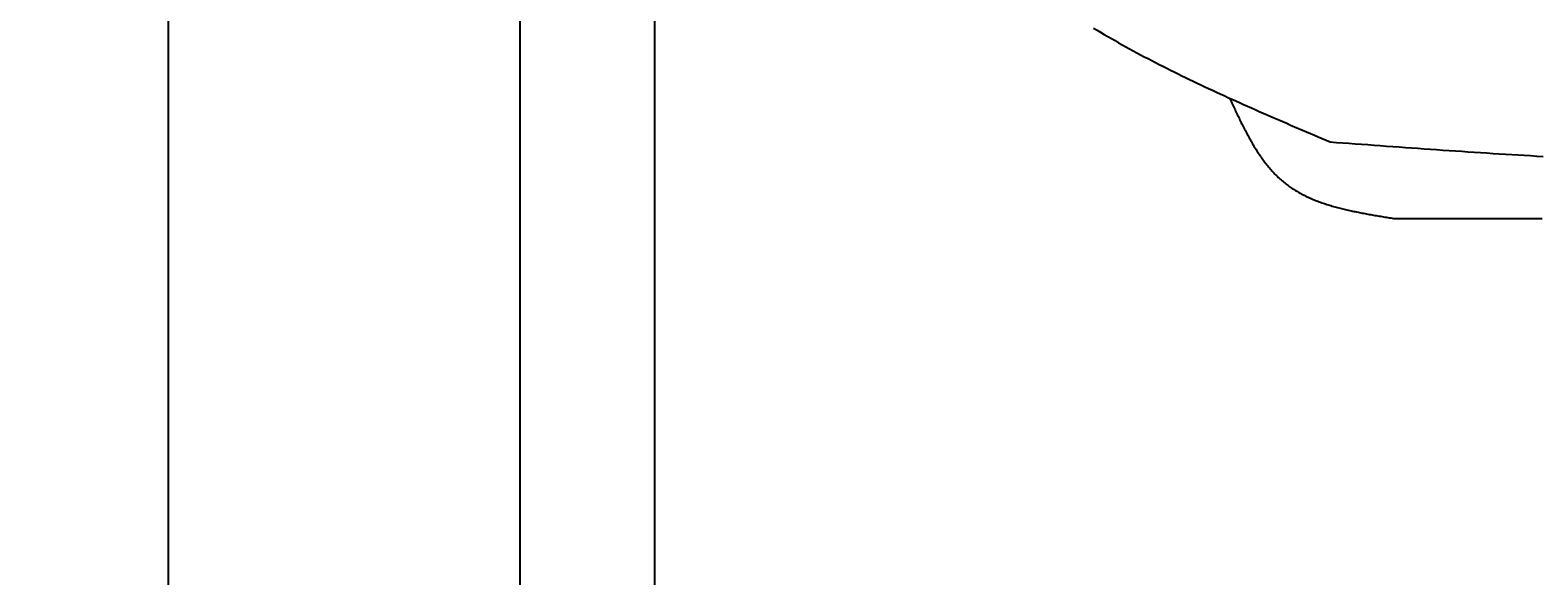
# Model space of a CAD drawing. Extents: x 715 to 7297, y 117 to 5860.
# Tile 17 of 95: x 715 to 1818, y 2989 to 3388. Entities that reach past the tile are written whole.
import ezdxf

# ---------------------------------------------------------------- set-up
doc = ezdxf.new("R2010")
doc.units = 0
doc.layers.get('0').update_dxf_attribs({"linetype": 'CONTINUOUS'})
doc.layers.get('DEFPOINTS').update_dxf_attribs({"linetype": 'CONTINUOUS'})
doc.layers.add('4', color=3, linetype='CONTINUOUS')
doc.layers.add('8', color=1, linetype='CONTINUOUS')
doc.styles.get("Standard").update_dxf_attribs({"font": 'ISOCP.SHX'})
doc.dimstyles.get("Standard").update_dxf_attribs({"dimtxt": 6, "dimasz": 10, "dimexe": 0.18, "dimexo": 0.0625, "dimgap": 2, "dimtad": 1, "dimzin": 0, "dimcen": 0.09, "dimazin": 3, "dimtfac": 1, "dimtofl": 0, "dimtmove": 0, "dimatfit": 3})

# ---------------------------------------------------------------- blocks, each defined once
blk = doc.blocks.new('PUNKT')
at = {"layer": '4', "color": 0, "linetype": 'BYBLOCK'}
blk.add_line((-0.5, 0), (-1, 0), dxfattribs=at)
at = {"layer": '4', "color": 0, "linetype": 'BYBLOCK', "const_width": 0.5}
blk.add_lwpolyline([(-0.25, 0, 1), (0.25, 0, 1)], format="xyb", close=True, dxfattribs=at)
blk = doc.blocks.new('*U21')
at = {"layer": '4', "color": 2}
blk.add_text('520', height=70, rotation=90, dxfattribs=at).set_placement((785.8, 2663.7))
blk = doc.blocks.new('*D4')
at = {"layer": '4'}
for p, q in [((1352.8, 5337.3), (775.9, 5337.3)), ((815.9, 177.3), (815.9, 5297.3)), ((1352.8, 137.3), (775.9, 137.3))]:
    blk.add_line(p, q, dxfattribs=at)
at = {"layer": 'DEFPOINTS', "color": 0}
for p in [(815.9, 5337.3), (1372.8, 5337.3), (1372.8, 137.3)]:
    blk.add_point(p, dxfattribs=at)
blk.add_blockref('*U21', (0, 0))
at = {"layer": '4', "xscale": 40, "yscale": 40, "zscale": 40}
for p, rotation in [((815.9, 5337.3), 90), ((815.9, 137.3), 270)]:
    blk.add_blockref('PUNKT', p, dxfattribs=dict(at, rotation=rotation))

msp = doc.modelspace()

# ---------------------------------------------------------------- linework, layer by layer
for p, q in [((1072.775, 5287.271), (1072.775, 2737.271)), ((1171.717, 232.271), (1171.717, 5242.271))]:
    msp.add_line(p, q)
at = {"layer": '8'}
for points in [[(1492.63, 3389.28, 0), (1495.22, 3387.73, 0), (1497.83, 3386.18, 0), (1500.44, 3384.64, 0), (1503.06, 3383.12, 0), (1505.7, 3381.6, 0), (1508.34, 3380.09, 0), (1510.99, 3378.6, 0), (1513.65, 3377.11, 0), (1516.31, 3375.63, 0), (1518.99, 3374.16, 0), (1521.67, 3372.7, 0), (1524.36, 3371.25, 0), (1527.06, 3369.81, 0), (1529.77, 3368.37, 0), (1532.49, 3366.95, 0), (1535.21, 3365.53, 0), (1537.94, 3364.12, 0), (1540.68, 3362.72, 0), (1543.42, 3361.32, 0), (1546.17, 3359.93, 0), (1548.93, 3358.55, 0), (1551.69, 3357.18, 0), (1554.46, 3355.81, 0), (1557.24, 3354.45, 0), (1560.02, 3353.1, 0), (1562.81, 3351.75, 0), (1565.6, 3350.41, 0), (1568.4, 3349.08, 0), (1571.21, 3347.75, 0), (1574.02, 3346.43, 0), (1576.83, 3345.11, 0), (1579.65, 3343.8, 0), (1582.48, 3342.49, 0), (1585.31, 3341.19, 0), (1588.14, 3339.89, 0), (1590.98, 3338.6, 0), (1593.82, 3337.31, 0), (1596.67, 3336.03, 0), (1599.52, 3334.75, 0), (1602.37, 3333.47, 0), (1605.23, 3332.2, 0), (1608.09, 3330.93, 0), (1610.95, 3329.66, 0), (1613.82, 3328.4, 0), (1616.69, 3327.14, 0), (1619.56, 3325.89, 0), (1622.44, 3324.64, 0), (1625.32, 3323.38, 0), (1628.2, 3322.14, 0), (1631.08, 3320.89, 0), (1633.96, 3319.65, 0), (1636.85, 3318.41, 0), (1639.73, 3317.17, 0), (1642.62, 3315.93, 0), (1645.51, 3314.69, 0), (1648.4, 3313.45, 0), (1651.29, 3312.22, 0), (1654.18, 3310.98, 0), (1657.08, 3309.75, 0), (1659.97, 3308.52, 0), (1662.86, 3307.29, 0), (1665.76, 3306.05, 0)], [(1592.11, 3338.08, 0), (1592.56, 3337.13, 0), (1593, 3336.17, 0), (1593.45, 3335.22, 0), (1593.9, 3334.26, 0), (1594.34, 3333.31, 0), (1594.79, 3332.36, 0), (1595.24, 3331.4, 0), (1595.69, 3330.45, 0), (1596.14, 3329.5, 0), (1596.59, 3328.55, 0), (1597.04, 3327.6, 0), (1597.49, 3326.66, 0), (1597.95, 3325.71, 0), (1598.4, 3324.77, 0), (1598.86, 3323.83, 0), (1599.32, 3322.89, 0), (1599.78, 3321.95, 0), (1600.24, 3321.02, 0), (1600.7, 3320.08, 0), (1601.17, 3319.15, 0), (1601.63, 3318.23, 0), (1602.1, 3317.3, 0), (1602.58, 3316.38, 0), (1603.05, 3315.46, 0), (1603.53, 3314.55, 0), (1604.01, 3313.63, 0), (1604.49, 3312.72, 0), (1604.97, 3311.82, 0), (1605.46, 3310.92, 0), (1605.95, 3310.02, 0), (1606.44, 3309.13, 0), (1606.94, 3308.24, 0), (1607.44, 3307.35, 0), (1607.94, 3306.47, 0), (1608.45, 3305.6, 0), (1608.96, 3304.72, 0), (1609.48, 3303.86, 0), (1609.99, 3303, 0), (1610.51, 3302.14, 0), (1611.04, 3301.29, 0), (1611.57, 3300.44, 0), (1612.1, 3299.6, 0), (1612.64, 3298.77, 0), (1613.19, 3297.94, 0), (1613.73, 3297.11, 0), (1614.29, 3296.3, 0), (1614.84, 3295.48, 0), (1615.4, 3294.68, 0), (1615.97, 3293.88, 0), (1616.54, 3293.09, 0), (1617.12, 3292.3, 0), (1617.7, 3291.52, 0), (1618.29, 3290.75, 0), (1618.88, 3289.99, 0), (1619.48, 3289.23, 0), (1620.08, 3288.48, 0), (1620.69, 3287.74, 0), (1621.3, 3287, 0), (1621.93, 3286.27, 0), (1622.55, 3285.55, 0), (1623.19, 3284.84, 0), (1623.83, 3284.14, 0), (1624.47, 3283.44, 0), (1625.12, 3282.76, 0), (1625.78, 3282.08, 0), (1626.45, 3281.41, 0), (1627.12, 3280.75, 0), (1627.8, 3280.1, 0), (1628.49, 3279.45, 0), (1629.18, 3278.82, 0), (1629.88, 3278.2, 0), (1630.59, 3277.58, 0), (1631.3, 3276.98, 0), (1632.03, 3276.38, 0), (1632.76, 3275.79, 0), (1633.49, 3275.22, 0), (1634.24, 3274.65, 0), (1634.99, 3274.1, 0), (1635.75, 3273.55, 0), (1636.52, 3273.01, 0), (1637.29, 3272.48, 0), (1638.07, 3271.96, 0), (1638.86, 3271.45, 0), (1639.66, 3270.95, 0), (1640.46, 3270.46, 0), (1641.27, 3269.97, 0), (1642.08, 3269.5, 0), (1642.9, 3269.03, 0), (1643.73, 3268.57, 0), (1644.56, 3268.12, 0), (1645.4, 3267.68, 0), (1646.25, 3267.24, 0), (1647.1, 3266.82, 0), (1647.96, 3266.4, 0), (1648.82, 3265.99, 0), (1649.69, 3265.58, 0), (1650.57, 3265.19, 0), (1651.45, 3264.8, 0), (1652.34, 3264.41, 0), (1653.23, 3264.04, 0), (1654.13, 3263.67, 0), (1655.03, 3263.31, 0), (1655.94, 3262.95, 0), (1656.85, 3262.61, 0), (1657.77, 3262.26, 0), (1658.69, 3261.93, 0), (1659.62, 3261.6, 0), (1660.55, 3261.28, 0), (1661.49, 3260.96, 0), (1662.43, 3260.65, 0), (1663.37, 3260.34, 0), (1664.32, 3260.04, 0), (1665.27, 3259.75, 0), (1666.23, 3259.46, 0), (1667.2, 3259.17, 0), (1668.16, 3258.89, 0), (1669.13, 3258.62, 0), (1670.1, 3258.35, 0), (1671.08, 3258.09, 0), (1672.06, 3257.83, 0), (1673.05, 3257.57, 0), (1674.04, 3257.32, 0), (1675.03, 3257.08, 0), (1676.02, 3256.83, 0), (1677.02, 3256.6, 0), (1678.02, 3256.36, 0), (1679.02, 3256.13, 0), (1680.03, 3255.91, 0), (1681.04, 3255.68, 0), (1682.05, 3255.46, 0), (1683.06, 3255.25, 0), (1684.08, 3255.04, 0), (1685.1, 3254.83, 0), (1686.12, 3254.62, 0), (1687.15, 3254.42, 0), (1688.17, 3254.22, 0), (1689.2, 3254.02, 0), (1690.23, 3253.82, 0), (1691.26, 3253.63, 0), (1692.3, 3253.44, 0), (1693.33, 3253.25, 0), (1694.37, 3253.06, 0), (1695.41, 3252.88, 0), (1696.45, 3252.7, 0), (1697.49, 3252.52, 0), (1698.53, 3252.34, 0), (1699.58, 3252.16, 0), (1700.62, 3251.99, 0), (1701.67, 3251.81, 0), (1702.72, 3251.64, 0), (1703.76, 3251.46, 0), (1704.81, 3251.29, 0), (1705.86, 3251.12, 0), (1706.91, 3250.95, 0), (1707.96, 3250.78, 0), (1709.01, 3250.61, 0), (1710.06, 3250.44, 0), (1711.11, 3250.28, 0), (1712.17, 3250.11, 0)], [(1665.76, 3306.05, 0), (1670.34, 3305.72, 0), (1674.92, 3305.38, 0), (1679.51, 3305.05, 0), (1684.09, 3304.71, 0), (1688.67, 3304.38, 0), (1693.25, 3304.04, 0), (1697.84, 3303.71, 0), (1702.42, 3303.38, 0), (1707, 3303.04, 0), (1711.58, 3302.71, 0), (1716.17, 3302.38, 0), (1720.75, 3302.06, 0), (1725.33, 3301.73, 0), (1729.91, 3301.41, 0), (1734.5, 3301.08, 0), (1739.08, 3300.76, 0), (1743.66, 3300.44, 0), (1748.24, 3300.13, 0), (1752.83, 3299.81, 0), (1757.41, 3299.5, 0), (1761.99, 3299.19, 0), (1766.57, 3298.88, 0), (1771.16, 3298.58, 0), (1775.74, 3298.28, 0), (1780.32, 3297.98, 0), (1784.9, 3297.68, 0), (1789.49, 3297.39, 0), (1794.07, 3297.1, 0), (1798.65, 3296.82, 0), (1803.23, 3296.54, 0), (1807.81, 3296.26, 0), (1812.4, 3295.99, 0), (1816.98, 3295.72, 0), (1821.56, 3295.45, 0)], [(1712.17, 3250.11, 0), (1715.79, 3250.1, 0), (1719.41, 3250.1, 0), (1723.03, 3250.09, 0), (1726.65, 3250.09, 0), (1730.27, 3250.09, 0), (1733.89, 3250.08, 0), (1737.51, 3250.08, 0), (1741.13, 3250.07, 0), (1744.75, 3250.07, 0), (1748.37, 3250.06, 0), (1751.99, 3250.06, 0), (1755.61, 3250.05, 0), (1759.23, 3250.05, 0), (1762.85, 3250.04, 0), (1766.47, 3250.04, 0), (1770.09, 3250.04, 0), (1773.71, 3250.03, 0), (1777.34, 3250.03, 0), (1780.96, 3250.02, 0), (1784.58, 3250.02, 0), (1788.2, 3250.01, 0), (1791.82, 3250.01, 0), (1795.44, 3250, 0), (1799.06, 3250, 0), (1802.68, 3249.99, 0), (1806.3, 3249.99, 0), (1809.92, 3249.99, 0), (1813.54, 3249.98, 0), (1817.16, 3249.98, 0), (1820.78, 3249.97, 0)]]:
    msp.add_polyline3d(points, dxfattribs=at)

# ---------------------------------------------------------------- dimensions: what is measured, and where the dimension line sits
at = {"layer": '4'}
dim = msp.add_linear_dim(base=(815.852, 5337.271), p1=(1372.775, 137.271), p2=(1372.775, 5337.271), angle=90, dimstyle='Standard', dxfattribs=at)
dim.commit()
dim.dimension.update_dxf_attribs({"geometry": '*D4', "text_midpoint": (750.845, 2737.271)})

doc.saveas('drawing.dxf')
